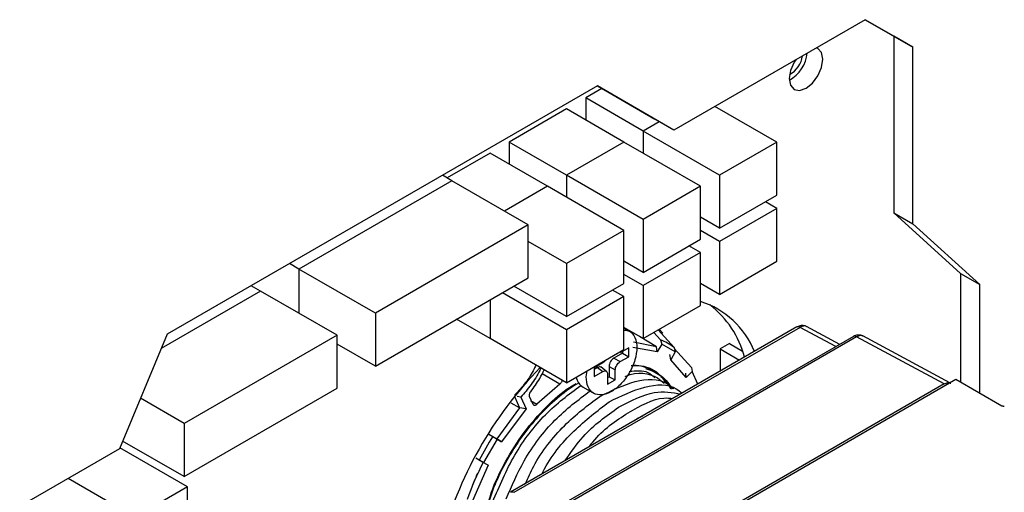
# Model space of a CAD drawing. Header units: millimetres. Extents: x 7187 to 8806, y -3756 to -2918.
# Tile 113 of 250: x 8031 to 8104, y -3630 to -3595. Entities that reach past the tile are written whole.
import ezdxf

# ---------------------------------------------------------------- set-up
doc = ezdxf.new("R2010")
doc.units = ezdxf.units.MM
doc.header["$LTSCALE"] = 3

msp = doc.modelspace()

# ---------------------------------------------------------------- linework, layer by layer
at = {"linetype": 'Continuous', "lineweight": 30}
for p, q in [((8093.391, -3594.632), (8079.249, -3602.796)), ((8093.391, -3594.632), (8096.926, -3596.674)), ((8095.512, -3595.858), (8093.391, -3594.633)), ((8096.926, -3596.674), (8095.512, -3595.858)), ((8095.512, -3595.858), (8095.512, -3608.922)), ((8096.926, -3609.739), (8096.926, -3596.674)), ((8073.592, -3599.53), (8041.772, -3617.899)), ((8073.93, -3599.725), (8072.726, -3600.42)), ((8079.249, -3602.796), (8073.592, -3599.53)), ((8073.592, -3599.53), (8077.835, -3601.98)), ((8072.726, -3600.42), (8072.726, -3602.053)), ((8076.968, -3602.869), (8072.726, -3600.42)), ((8071.312, -3601.236), (8067.069, -3603.686)), ((8075.554, -3603.686), (8071.312, -3601.236)), ((8086.868, -3603.686), (8082.288, -3601.042)), ((8079.249, -3602.796), (8077.835, -3601.98)), ((8078.172, -3602.175), (8076.968, -3602.869)), ((8076.968, -3602.869), (8076.968, -3604.502)), ((8082.625, -3606.135), (8076.968, -3602.869)), ((8067.069, -3603.686), (8067.069, -3605.318)), ((8071.312, -3606.135), (8067.069, -3603.686)), ((8075.554, -3603.686), (8071.312, -3606.135)), ((8081.211, -3606.951), (8075.554, -3603.686)), ((8086.868, -3603.686), (8082.625, -3606.135)), ((8086.868, -3607.605), (8086.868, -3603.686)), ((8065.655, -3604.502), (8062.473, -3606.339)), ((8069.897, -3606.951), (8065.655, -3604.502)), ((8062.826, -3606.542), (8062.135, -3606.143)), ((8071.312, -3606.135), (8071.312, -3607.768)), ((8076.968, -3609.4), (8071.312, -3606.135)), ((8082.625, -3606.135), (8082.625, -3610.054)), ((8062.826, -3606.542), (8051.513, -3613.074)), ((8068.483, -3609.808), (8062.826, -3606.542)), ((8069.897, -3606.951), (8066.716, -3608.788)), ((8075.554, -3610.217), (8069.897, -3606.951)), ((8081.211, -3606.951), (8076.968, -3609.4)), ((8081.211, -3610.871), (8081.211, -3606.951)), ((8082.625, -3610.054), (8086.868, -3607.605)), ((8086.868, -3608.585), (8082.625, -3611.034)), ((8086.868, -3608.585), (8086.019, -3608.095)), ((8086.868, -3612.504), (8086.868, -3608.585)), ((8082.625, -3610.054), (8081.211, -3609.238)), ((8095.512, -3608.922), (8096.926, -3609.739)), ((8095.512, -3608.922), (8100.462, -3613.414)), ((8068.483, -3609.808), (8057.169, -3616.339)), ((8068.483, -3613.727), (8068.483, -3609.808)), ((8076.968, -3609.4), (8076.968, -3613.32)), ((8101.876, -3614.23), (8096.926, -3609.739)), ((8075.554, -3610.217), (8071.312, -3612.666)), ((8075.554, -3614.136), (8075.554, -3610.217)), ((8082.625, -3611.034), (8081.211, -3610.218)), ((8071.312, -3612.666), (8068.483, -3611.033)), ((8076.968, -3613.32), (8081.211, -3610.871)), ((8081.211, -3611.85), (8080.362, -3611.361)), ((8082.625, -3611.034), (8082.625, -3614.953)), ((8081.211, -3611.85), (8076.968, -3614.3)), ((8081.211, -3615.77), (8081.211, -3611.85)), ((8051.513, -3613.074), (8050.822, -3612.675)), ((8071.312, -3612.666), (8071.312, -3616.585)), ((8076.968, -3613.32), (8075.554, -3612.503)), ((8082.625, -3614.953), (8086.868, -3612.504)), ((8051.513, -3613.074), (8051.513, -3616.339)), ((8057.169, -3616.339), (8051.513, -3613.074)), ((8076.968, -3614.3), (8075.554, -3613.483)), ((8100.462, -3613.414), (8101.876, -3614.23)), ((8100.462, -3613.414), (8100.462, -3621.435)), ((8048.684, -3614.706), (8047.993, -3614.308)), ((8057.169, -3620.259), (8068.483, -3613.727)), ((8071.312, -3616.585), (8067.422, -3614.34)), ((8071.312, -3616.585), (8075.554, -3614.136)), ((8076.968, -3614.3), (8076.968, -3618.219)), ((8082.625, -3614.953), (8081.211, -3614.137)), ((8101.876, -3622.251), (8101.876, -3614.23)), ((8048.684, -3614.706), (8041.334, -3618.95)), ((8054.341, -3617.972), (8048.684, -3614.706)), ((8071.312, -3617.565), (8066.573, -3614.83)), ((8075.554, -3615.116), (8071.312, -3617.565)), ((8075.554, -3615.116), (8074.705, -3614.626)), ((8075.554, -3619.035), (8075.554, -3615.116)), ((8065.655, -3615.36), (8065.655, -3618.219)), ((8076.968, -3618.219), (8081.211, -3615.77)), ((8057.169, -3616.339), (8057.169, -3620.259)), ((8065.655, -3618.219), (8063.178, -3616.79)), ((8091.518, -3618.646), (8089.055, -3617.321)), ((8041.772, -3617.899), (8038.237, -3626.37)), ((8054.341, -3617.972), (8043.027, -3624.503)), ((8054.341, -3621.891), (8054.341, -3617.972)), ((8088.354, -3617.361), (8067.174, -3629.588)), ((8088.587, -3617.388), (8067.418, -3629.609)), ((8071.312, -3617.565), (8071.312, -3621.485)), ((8076.968, -3618.219), (8075.554, -3617.403)), ((8075.996, -3617.693), (8075.554, -3617.437)), ((8077.761, -3617.762), (8078.256, -3618.303)), ((8079.261, -3618.884), (8078.082, -3617.576)), ((8078.425, -3617.83), (8078.158, -3617.532)), ((8091.232, -3618.811), (8088.587, -3617.388)), ((8099.67, -3621.485), (8093.228, -3618.021)), ((8057.169, -3620.259), (8054.341, -3618.626)), ((8071.312, -3621.485), (8065.655, -3618.219)), ((8092.531, -3618.061), (8071.122, -3630.42)), ((8092.762, -3618.089), (8071.378, -3630.434)), ((8077.953, -3618.822), (8076.267, -3618.479)), ((8077.953, -3618.822), (8076.706, -3618.068)), ((8078.35, -3618.63), (8078.017, -3619.207)), ((8078.256, -3618.303), (8078.35, -3618.63)), ((8079.35, -3619.208), (8078.35, -3618.63)), ((8083.365, -3618.574), (8082.663, -3618.979)), ((8083.365, -3618.574), (8084.329, -3619.15)), ((8099.244, -3621.575), (8092.762, -3618.089)), ((8071.312, -3621.485), (8075.554, -3619.035)), ((8075.45, -3619.294), (8074.812, -3619.662)), ((8075.064, -3619.318), (8075.07, -3619.321)), ((8075.906, -3618.905), (8075.268, -3619.273)), ((8075.45, -3619.168), (8075.45, -3619.294)), ((8075.45, -3619.294), (8075.906, -3619.557)), ((8075.906, -3619.557), (8075.906, -3618.905)), ((8078.017, -3619.207), (8076.205, -3618.873)), ((8078.017, -3619.207), (8077.953, -3618.822)), ((8079.017, -3619.784), (8078.958, -3619.403)), ((8079.35, -3619.208), (8079.017, -3619.784)), ((8079.261, -3618.884), (8079.35, -3619.208)), ((8079.282, -3618.963), (8080.541, -3620.358)), ((8082.663, -3618.979), (8082.663, -3620.646)), ((8082.663, -3618.979), (8084.107, -3619.813)), ((8073.998, -3620.006), (8073.361, -3620.374)), ((8074.812, -3619.662), (8075.268, -3619.925)), ((8075.268, -3619.925), (8075.906, -3619.557)), ((8080.163, -3621.103), (8079.017, -3619.784)), ((8070.812, -3621.598), (8069.496, -3620.838)), ((8072.76, -3621.048), (8072.828, -3620.609)), ((8073.606, -3620.359), (8073.361, -3620.5)), ((8073.361, -3620.374), (8073.361, -3621.027)), ((8073.361, -3621.027), (8073.998, -3620.659)), ((8073.606, -3620.359), (8073.998, -3620.659)), ((8074.293, -3620.666), (8073.837, -3620.318)), ((8074.351, -3620.862), (8074.351, -3621.599)), ((8074.46, -3620.273), (8074.46, -3621.046)), ((8074.46, -3620.273), (8074.916, -3620.536)), ((8074.916, -3621.273), (8074.916, -3620.536)), ((8080.163, -3621.103), (8080.146, -3620.771)), ((8080.598, -3620.644), (8080.163, -3621.103)), ((8080.541, -3620.358), (8080.598, -3620.644)), ((8081.026, -3621.591), (8080.598, -3620.644)), ((8070.812, -3621.597), (8069.118, -3623.079)), ((8074.351, -3621.109), (8074.46, -3621.046)), ((8074.351, -3621.599), (8074.916, -3621.273)), ((8074.46, -3621.046), (8074.916, -3621.273)), ((8077.411, -3634.335), (8100.109, -3621.231)), ((8099.244, -3621.575), (8077.749, -3633.984)), ((8100.109, -3621.231), (8103.516, -3623.198)), ((8043.027, -3628.423), (8054.341, -3621.891)), ((8067.481, -3622.556), (8067.523, -3622.365)), ((8072.531, -3621.812), (8073.347, -3622.283)), ((8079.026, -3621.922), (8078.96, -3621.838)), ((8043.027, -3624.503), (8039.795, -3622.637)), ((8067.838, -3623.345), (8067.213, -3622.993)), ((8067.481, -3622.556), (8067.838, -3623.345)), ((8067.93, -3622.549), (8067.669, -3622.5)), ((8067.93, -3622.549), (8068.324, -3623.422)), ((8068.849, -3623.098), (8068.577, -3622.499)), ((8068.642, -3622.804), (8069.118, -3623.079)), ((8067.838, -3623.345), (8066.152, -3625.635)), ((8068.324, -3623.422), (8066.512, -3625.848)), ((8068.324, -3623.422), (8067.838, -3623.345)), ((8043.027, -3624.503), (8043.027, -3628.423)), ((8076.327, -3624.304), (8076.563, -3624.108)), ((8076.563, -3624.108), (8076.929, -3623.956)), ((8065.562, -3625.278), (8066.152, -3625.635)), ((8043.027, -3628.423), (8038.476, -3625.796)), ((8066.179, -3625.656), (8065.179, -3627.388)), ((8065.854, -3625.463), (8066.179, -3625.656)), ((8066.512, -3625.848), (8066.152, -3625.635)), ((8066.179, -3625.656), (8066.512, -3625.848)), ((8038.237, -3626.37), (7994.838, -3651.424)), ((8043.275, -3629.177), (8038.271, -3626.288)), ((8065.147, -3627.376), (8064.594, -3627.071)), ((8064.849, -3627.203), (8065.179, -3627.388)), ((8065.512, -3627.58), (8065.147, -3627.376)), ((8065.179, -3627.388), (8065.512, -3627.58)), ((8065.512, -3627.58), (8064.366, -3630.223)), ((8039.386, -3631.422), (8034.436, -3628.565)), ((8043.275, -3629.177), (8039.386, -3631.422)), ((8043.275, -3634.076), (8043.275, -3629.177))]:
    msp.add_line(p, q, dxfattribs=at)
at = {"linetype": 'Continuous', "lineweight": 30, "flags": 128}
for points in [[(8090.262, -3597.564), (8090.168, -3597.071), (8089.9, -3596.762), (8089.798, -3596.716)], [(8088.262, -3597.593), (8088.15, -3597.773), (8087.881, -3598.391), (8087.787, -3598.992), (8087.881, -3599.485), (8088.15, -3599.794), (8088.551, -3599.872), (8089.025, -3599.707), (8089.498, -3599.325), (8089.9, -3598.783), (8090.168, -3598.165), (8090.262, -3597.564), (8090.262, -3597.564)]]:
    msp.add_lwpolyline(points, dxfattribs=at)
at = {"linetype": 'Continuous', "lineweight": 30}
for centre, radius, start, end in [((8086.519, -3596.822), 2.616, 299.09392, 353.95568), ((8086.911, -3597.05), 1.87, 298.85045, 352.19579), ((8079.286, -3621.569), 6.39, 21.99631, 72.46381), ((8077.56, -3621.399), 7.148, 14.5906, 52.4501), ((8076.528, -3622.455), 4.496, 52.57973, 67.409), ((8090.141, -3640.637), 29.035, 135.70073, 165.53876), ((8073.119, -3620.879), 1.103, 189.91589, 237.77203), ((8085.48, -3637.954), 23.264, 147.52428, 152.47589), ((8084.092, -3637.221), 21.35, 152.54092, 160.56214), ((8067.277, -3629.813), 0.248, 55.3909, 114.68258)]:
    msp.add_arc(centre, radius, start, end, dxfattribs=at)
for points, knots in [([(8089.067, -3617.346), (8089.03, -3617.323), (8088.907, -3617.248), (8088.651, -3617.248), (8088.447, -3617.298), (8088.354, -3617.362), (8088.347, -3617.367)], [0, 0, 0, 0, 0.173451, 0.562958, 0.966764, 1, 1, 1, 1]), ([(8089.071, -3617.335), (8089.067, -3617.331), (8089.011, -3617.276), (8088.84, -3617.275), (8088.671, -3617.35), (8088.587, -3617.388)], [0, 0, 0, 0, 0.034591, 0.517295, 1, 1, 1, 1]), ([(8075.554, -3617.592), (8075.696, -3617.605), (8076.051, -3617.636), (8076.406, -3618.1), (8076.557, -3618.854), (8076.409, -3619.791), (8075.993, -3620.751), (8075.369, -3621.592), (8074.634, -3622.186), (8073.897, -3622.442), (8073.277, -3622.319), (8072.844, -3621.848), (8072.788, -3621.315), (8072.76, -3621.048)], [0, 0, 0, 0, 0.062358, 0.156123, 0.249887, 0.343651, 0.437415, 0.53118, 0.624943, 0.718707, 0.812471, 0.906236, 1, 1, 1, 1]), ([(8088.587, -3617.388), (8088.54, -3617.367), (8088.45, -3617.326), (8088.379, -3617.354), (8088.346, -3617.368)], [0, 0, 0, 0, 0.518234, 1, 1, 1, 1]), ([(8092.762, -3618.089), (8092.716, -3618.069), (8092.625, -3618.029), (8092.554, -3618.056), (8092.519, -3618.069)], [0, 0, 0, 0, 0.505667, 1, 1, 1, 1]), ([(8093.234, -3618.043), (8093.198, -3618.022), (8093.078, -3617.949), (8092.826, -3617.949), (8092.621, -3618), (8092.528, -3618.064), (8092.521, -3618.069)], [0, 0, 0, 0, 0.162604, 0.556428, 0.964757, 1, 1, 1, 1]), ([(8093.247, -3618.035), (8093.177, -3618.01), (8093.035, -3617.959), (8092.854, -3618.045), (8092.762, -3618.089)], [0, 0, 0, 0, 0.488714, 1, 1, 1, 1]), ([(8069.042, -3620.174), (8069, -3620.27), (8068.802, -3620.729), (8068.291, -3621.505), (8067.779, -3622.078), (8067.523, -3622.365)], [0, 0, 0, 0, 0.116645, 0.558323, 1, 1, 1, 1]), ([(8074.189, -3619.824), (8074.171, -3619.85), (8074.116, -3619.929), (8074.046, -3619.975), (8073.998, -3620.006)], [0, 0, 0, 0, 0.3234, 1, 1, 1, 1]), ([(8074.812, -3619.662), (8074.766, -3619.695), (8074.674, -3619.761), (8074.558, -3619.922), (8074.476, -3620.104), (8074.465, -3620.216), (8074.46, -3620.273)], [0, 0, 0, 0, 0.250183, 0.499995, 0.749824, 1, 1, 1, 1]), ([(8074.916, -3620.536), (8074.921, -3620.48), (8074.932, -3620.367), (8075.014, -3620.186), (8075.13, -3620.024), (8075.222, -3619.958), (8075.268, -3619.925)], [0, 0, 0, 0, 0.250174, 0.499992, 0.749818, 1, 1, 1, 1]), ([(8078.715, -3621.528), (8078.581, -3621.34), (8078.11, -3620.686), (8077.193, -3620.221), (8076.342, -3620.233), (8076.088, -3620.236)], [0, 0, 0, 0, 0.219137, 0.767159, 1, 1, 1, 1]), ([(8076.299, -3620.197), (8076.356, -3620.196), (8076.899, -3620.185), (8077.758, -3620.586), (8078.66, -3621.179), (8079.008, -3621.775), (8079.112, -3621.955)], [0, 0, 0, 0, 0.046131, 0.438415, 0.830697, 1, 1, 1, 1]), ([(8069.4, -3620.406), (8069.376, -3620.462), (8069.192, -3620.89), (8068.701, -3621.648), (8068.187, -3622.249), (8067.93, -3622.549)], [0, 0, 0, 0, 0.070511, 0.535255, 1, 1, 1, 1]), ([(8068.661, -3622.149), (8068.896, -3621.829), (8069.272, -3621.316), (8069.551, -3620.743), (8069.655, -3620.529)], [0, 0, 0, 0, 0.62501, 1, 1, 1, 1]), ([(8073.87, -3620.351), (8073.866, -3620.345), (8073.837, -3620.308), (8073.743, -3620.3), (8073.652, -3620.339), (8073.606, -3620.359)], [0, 0, 0, 0, 0.086204, 0.542777, 1, 1, 1, 1]), ([(8073.998, -3620.659), (8074.045, -3620.638), (8074.137, -3620.597), (8074.254, -3620.624), (8074.335, -3620.711), (8074.346, -3620.812), (8074.351, -3620.862)], [0, 0, 0, 0, 0.250182, 0.500008, 0.749826, 1, 1, 1, 1]), ([(8075.667, -3621.011), (8075.678, -3621.006), (8076.566, -3620.637), (8077.656, -3620.769), (8078.376, -3621.378), (8078.541, -3621.518)], [0, 0, 0, 0, 0.009041, 0.77265, 1, 1, 1, 1]), ([(8075.94, -3620.645), (8076.442, -3620.591), (8077.199, -3620.51), (8077.687, -3620.967), (8077.852, -3621.122)], [0, 0, 0, 0, 0.662292, 1, 1, 1, 1]), ([(8077.163, -3620.43), (8077.533, -3620.559), (8078.297, -3620.825), (8078.776, -3621.537), (8079.022, -3621.904)], [0, 0, 0, 0, 0.485091, 1, 1, 1, 1]), ([(8072.265, -3621.5), (8072.245, -3621.509), (8071.752, -3621.735), (8070.772, -3622.487), (8069.391, -3623.739), (8068.11, -3625.275), (8066.988, -3626.989), (8066.065, -3628.78), (8065.651, -3629.989), (8065.453, -3630.568)], [0, 0, 0, 0, 0.006978, 0.174768, 0.342559, 0.51035, 0.67814, 0.84593, 1, 1, 1, 1]), ([(8065.473, -3630.556), (8065.529, -3630.343), (8065.784, -3629.36), (8066.619, -3627.587), (8067.938, -3625.377), (8069.567, -3623.461), (8070.966, -3622.15), (8071.798, -3621.666), (8072.018, -3621.538)], [0, 0, 0, 0, 0.059232, 0.27274, 0.4875, 0.703861, 0.921823, 1, 1, 1, 1]), ([(8065.851, -3630.295), (8066.347, -3629.125), (8067.338, -3626.783), (8069.698, -3623.668), (8071.475, -3622.345), (8072.363, -3621.683)], [0, 0, 0, 0, 0.333331, 0.666665, 1, 1, 1, 1]), ([(8070.988, -3621.298), (8070.987, -3621.307), (8070.984, -3621.341), (8070.961, -3621.404), (8070.922, -3621.479), (8070.871, -3621.548), (8070.832, -3621.581), (8070.812, -3621.598)], [0, 0, 0, 0, 0.088098, 0.316065, 0.544058, 0.772002, 1, 1, 1, 1]), ([(8073.763, -3622.491), (8074.648, -3622.059), (8076.42, -3621.193), (8078.357, -3621.158), (8079.077, -3621.78), (8079.242, -3621.922)], [0, 0, 0, 0, 0.435211, 0.870419, 1, 1, 1, 1]), ([(8074.463, -3622.895), (8075.348, -3622.464), (8077.118, -3621.601), (8079.024, -3621.552), (8079.721, -3622.145), (8079.86, -3622.264)], [0, 0, 0, 0, 0.444304, 0.888604, 1, 1, 1, 1]), ([(8079.028, -3621.936), (8079.017, -3621.913), (8078.832, -3621.532), (8078.544, -3621.276), (8078.273, -3621.036)], [0, 0, 0, 0, 0.06098, 1, 1, 1, 1]), ([(8099.244, -3621.575), (8099.338, -3621.531), (8099.521, -3621.447), (8099.664, -3621.498), (8099.734, -3621.523)], [0, 0, 0, 0, 0.511307, 1, 1, 1, 1]), ([(8066.848, -3630.073), (8067.257, -3629.117), (8068.167, -3626.992), (8070.402, -3624.074), (8072.176, -3622.749), (8073.063, -3622.087)], [0, 0, 0, 0, 0.290344, 0.64517, 1, 1, 1, 1]), ([(8068.577, -3622.499), (8068.57, -3622.475), (8068.556, -3622.428), (8068.568, -3622.335), (8068.602, -3622.236), (8068.641, -3622.178), (8068.661, -3622.149)], [0, 0, 0, 0, 0.249998, 0.499999, 0.749994, 1, 1, 1, 1]), ([(8075.163, -3623.299), (8076.069, -3622.827), (8077.743, -3621.954), (8079.132, -3622.203), (8079.769, -3622.317)], [0, 0, 0, 0, 0.541659, 1, 1, 1, 1]), ([(8068.269, -3628.956), (8068.463, -3628.518), (8069.175, -3626.92), (8071.116, -3624.485), (8072.881, -3623.156), (8073.763, -3622.491)], [0, 0, 0, 0, 0.158495, 0.579245, 1, 1, 1, 1]), ([(8069.118, -3623.079), (8069.091, -3623.102), (8069.038, -3623.147), (8068.958, -3623.171), (8068.888, -3623.158), (8068.862, -3623.118), (8068.849, -3623.098)], [0, 0, 0, 0, 0.249998, 0.500015, 0.750009, 1, 1, 1, 1]), ([(8069.496, -3628.247), (8069.525, -3628.185), (8070.093, -3626.972), (8071.835, -3624.898), (8073.587, -3623.563), (8074.463, -3622.895)], [0, 0, 0, 0, 0.026234, 0.513115, 1, 1, 1, 1]), ([(8075.863, -3623.704), (8076.781, -3623.184), (8077.971, -3622.511), (8078.962, -3622.625), (8079.189, -3622.652)], [0, 0, 0, 0, 0.771317, 1, 1, 1, 1]), ([(8071.189, -3627.27), (8071.629, -3626.64), (8072.803, -3624.962), (8074.255, -3623.939), (8075.163, -3623.299)], [0, 0, 0, 0, 0.375161, 1, 1, 1, 1]), ([(8072.975, -3626.239), (8073.066, -3626.116), (8073.905, -3624.982), (8074.94, -3624.306), (8075.863, -3623.704)], [0, 0, 0, 0, 0.107773, 1, 1, 1, 1]), ([(8103.69, -3623.24), (8103.674, -3623.24), (8103.642, -3623.239), (8103.595, -3623.23), (8103.552, -3623.217), (8103.528, -3623.204), (8103.516, -3623.198)], [0, 0, 0, 0, 0.249985, 0.500043, 0.750055, 1, 1, 1, 1]), ([(8064.257, -3629.429), (8064.301, -3629.282), (8064.432, -3628.852), (8064.629, -3628.429), (8064.759, -3628.152)], [0, 0, 0, 0, 0.342961, 1, 1, 1, 1])]:
    msp.add_open_spline(points, degree=3, knots=knots, dxfattribs=at)

doc.saveas('drawing.dxf')
